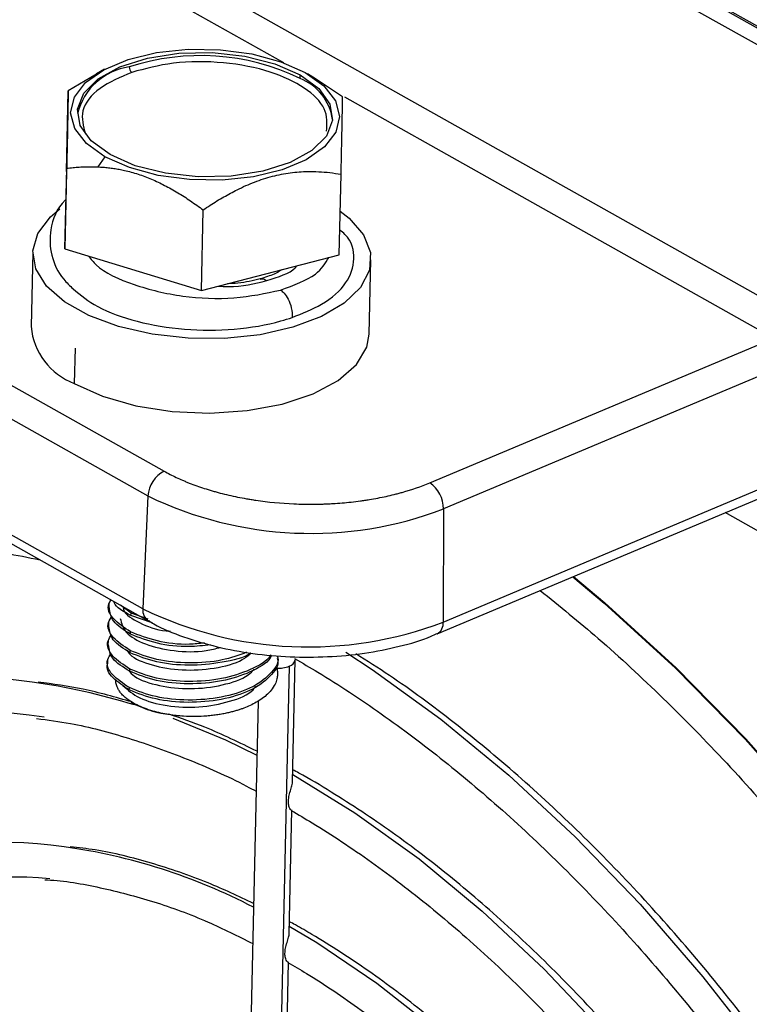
# Model space of a CAD drawing. Header units: millimetres. Extents: x -0.44 to 1.31, y -0.87 to 1.29.
# Tile 77 of 182: x 0.804 to 0.8383, y -0.7198 to -0.6736. Entities that reach past the tile are written whole.
import ezdxf

# ---------------------------------------------------------------- set-up
doc = ezdxf.new("R2010")
doc.units = ezdxf.units.MM

msp = doc.modelspace()

# ---------------------------------------------------------------- linework, layer by layer
at = {"color": 7, "linetype": 'Continuous', "lineweight": 25}
for p, q in [((0.7043021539, -0.5983667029), (0.8745991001, -0.6940608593)), ((0.87476257, -0.6950417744), (0.7040652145, -0.5991226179)), ((0.7376222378, -0.6297345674), (0.8401838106, -0.6873665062)), ((0.7200146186, -0.6437761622), (0.8107740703, -0.694776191)), ((0.7192511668, -0.6449388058), (0.8100106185, -0.6959388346)), ((0.8097741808, -0.7012465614), (0.7190147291, -0.6502465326)), ((0.7192693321, -0.6508053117), (0.8100287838, -0.7018053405)), ((0.8075974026, -0.676118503), (0.8062638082, -0.6769099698)), ((0.807976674, -0.6758965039), (0.8075883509, -0.6761029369)), ((0.8171600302, -0.6763247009), (0.8171639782, -0.6761501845)), ((0.8178907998, -0.6763378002), (0.8175090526, -0.6761121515)), ((0.819160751, -0.6771900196), (0.8178848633, -0.6763469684)), ((0.806178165, -0.6806956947), (0.8062638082, -0.6769099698)), ((0.8079925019, -0.680006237), (0.8076517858, -0.6804790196)), ((0.8061098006, -0.6843301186), (0.8061954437, -0.6805443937)), ((0.806178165, -0.6806956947), (0.8061098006, -0.6843301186)), ((0.8190067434, -0.6846101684), (0.8190923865, -0.6808244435)), ((0.8125240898, -0.6862873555), (0.8126097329, -0.6825016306)), ((0.8045987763, -0.6844937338), (0.8045198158, -0.6879840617)), ((0.8061098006, -0.6843301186), (0.8125240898, -0.6862873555)), ((0.8125240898, -0.6862873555), (0.8190067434, -0.6846101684)), ((0.8204157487, -0.6883436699), (0.8204947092, -0.6848533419)), ((0.8232582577, -0.6953243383), (0.8394203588, -0.6885291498)), ((0.8065866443, -0.6889943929), (0.806549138, -0.6906522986)), ((0.8400302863, -0.6897697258), (0.8239061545, -0.6965489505)), ((0.8238925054, -0.7018664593), (0.8398989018, -0.6951367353)), ((0.8236127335, -0.7024132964), (0.8396602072, -0.6956663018)), ((0.8100106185, -0.6959388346), (0.8097741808, -0.7012465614)), ((0.8239061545, -0.6965489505), (0.8238925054, -0.7018664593)), ((0.8634578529, -0.7115136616), (0.8371409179, -0.696725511)), ((0.8081767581, -0.7009829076), (0.8081719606, -0.7011949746)), ((0.8092175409, -0.7014528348), (0.8087227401, -0.7010714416)), ((0.8092150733, -0.7015619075), (0.8092175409, -0.7014528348)), ((0.8102144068, -0.7018995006), (0.8092150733, -0.7015619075)), ((0.8100262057, -0.7017260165), (0.8092175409, -0.7014528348)), ((0.808157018, -0.7018554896), (0.8081522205, -0.7020675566)), ((0.8091953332, -0.7024344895), (0.8091978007, -0.7023254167)), ((0.8081372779, -0.7027280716), (0.8081324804, -0.7029401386)), ((0.8091755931, -0.7033070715), (0.8091780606, -0.7031979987)), ((0.8081175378, -0.7036006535), (0.8081127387, -0.7038127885)), ((0.8166562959, -0.7039367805), (0.8155430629, -0.7531455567)), ((0.8168090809, -0.7093726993), (0.8169388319, -0.7036372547)), ((0.809155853, -0.7041796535), (0.8091583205, -0.7040705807)), ((0.8091361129, -0.7050522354), (0.8091385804, -0.7049431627)), ((0.815194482, -0.7055784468), (0.8141259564, -0.7528110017)), ((0.8166476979, -0.7165063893), (0.8167791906, -0.7106939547)), ((0.8164862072, -0.7236448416), (0.8166177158, -0.7178317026))]:
    msp.add_line(p, q, dxfattribs=at)
at = {"color": 250, "linetype": 'Continuous', "lineweight": 25}
for p, q in [((0.7044469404, -0.5985412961), (0.8749227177, -0.6943359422)), ((0.8163956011, -0.6755909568), (0.7400611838, -0.6326967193)), ((0.8394203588, -0.6885291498), (0.819267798, -0.6772049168))]:
    msp.add_line(p, q, dxfattribs=at)
at = {"color": 7, "linetype": 'Continuous', "lineweight": 25, "flags": 128}
for points in [[(0.8079925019, -0.680006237), (0.8071199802, -0.6793816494), (0.806571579, -0.678678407), (0.8063791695, -0.6779373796), (0.8065539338, -0.6772016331), (0.8070857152, -0.6765139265), (0.8079436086, -0.6759142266), (0.8090777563, -0.6754373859), (0.8104222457, -0.6751111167), (0.8118989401, -0.6749543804), (0.8134220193, -0.6749762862), (0.8149029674, -0.6751755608), (0.8162557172, -0.6755406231), (0.8174016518, -0.6760502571)], [(0.8082301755, -0.6799063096), (0.8073460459, -0.679259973), (0.8068265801, -0.6785296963), (0.806707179, -0.6777652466), (0.8069959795, -0.67701872), (0.8076733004, -0.6763409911), (0.8086929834, -0.6757782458), (0.8099855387, -0.6753688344), (0.8114628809, -0.6751406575), (0.8130243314, -0.6751092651), (0.8145634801, -0.6752767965), (0.8159754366, -0.6756318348), (0.8171639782, -0.6761501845)], [(0.8174016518, -0.6760502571), (0.8182741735, -0.6766748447), (0.8188225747, -0.6773780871), (0.8190149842, -0.6781191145), (0.8188402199, -0.6788548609), (0.8183084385, -0.6795425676), (0.8174505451, -0.6801422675), (0.8163163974, -0.6806191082), (0.814971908, -0.6809453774), (0.8134952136, -0.6811021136), (0.8119721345, -0.6810802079), (0.8104911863, -0.6808809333), (0.8091384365, -0.680515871), (0.8079925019, -0.680006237)], [(0.8171639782, -0.6761501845), (0.8180481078, -0.6767965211), (0.8185675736, -0.6775267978), (0.8186869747, -0.6782912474), (0.8183981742, -0.679037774), (0.8177208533, -0.679715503), (0.8167011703, -0.6802782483), (0.815408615, -0.6806876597), (0.8139312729, -0.6809158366), (0.8123698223, -0.6809472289), (0.8108306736, -0.6807796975), (0.8094187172, -0.6804246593), (0.8082301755, -0.6799063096)], [(0.8190532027, -0.6825565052), (0.8194675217, -0.6828841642), (0.8201460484, -0.6836668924), (0.8204692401, -0.6844966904), (0.8204219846, -0.6853347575), (0.8200064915, -0.6861419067), (0.8192421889, -0.6868803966), (0.8181648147, -0.6875156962), (0.8168247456, -0.6880180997), (0.8152846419, -0.6883641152), (0.8136165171, -0.6885375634), (0.8118983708, -0.688530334), (0.8102105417, -0.6883427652), (0.8086319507, -0.6879836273), (0.8072364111, -0.6874697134), (0.8060891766, -0.6868250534), (0.8052438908, -0.6860797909), (0.8047400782, -0.6852687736), (0.8046012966, -0.6844299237), (0.8048340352, -0.683602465), (0.8054274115, -0.6828250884), (0.8058785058, -0.6824465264)], [(0.806549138, -0.6906522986), (0.8078780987, -0.6912532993), (0.8094372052, -0.6916993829), (0.8111482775, -0.6919681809), (0.8129255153, -0.6920462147), (0.8146798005, -0.6919295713), (0.8163231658, -0.6916240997), (0.8177732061, -0.6911451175), (0.8189572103, -0.6905166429), (0.8198158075, -0.6897701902), (0.820305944, -0.6889431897), (0.8204157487, -0.6883436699)], [(0.8300173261, -0.6997205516), (0.8314859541, -0.7009571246), (0.8348401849, -0.7040210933), (0.8381164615, -0.7073531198), (0.8412985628, -0.7109367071), (0.8443707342, -0.7147541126), (0.8473177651, -0.7187864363), (0.8501250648, -0.7230137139), (0.8527787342, -0.727415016), (0.8552656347, -0.7319685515), (0.8575734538, -0.7366517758), (0.8596907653, -0.741441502), (0.8616070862, -0.7463140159), (0.8633129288, -0.7512451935), (0.8647998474, -0.7562106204), (0.8660604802, -0.7611857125), (0.8670885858, -0.7661458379), (0.8678790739, -0.7710664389), (0.8684280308, -0.7759231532), (0.8687327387, -0.7806919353), (0.8687916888, -0.7853491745)]]:
    msp.add_lwpolyline(points, dxfattribs=at)
at = {"color": 250, "linetype": 'Continuous', "lineweight": 25, "flags": 128}
for points in [[(0.8299811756, -0.6997357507), (0.8314524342, -0.7009746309), (0.8348062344, -0.7040385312), (0.8380820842, -0.7073704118), (0.8412637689, -0.7109537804), (0.8443355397, -0.7147709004), (0.8472821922, -0.7188028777), (0.8500891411, -0.723029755), (0.8527424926, -0.7274306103), (0.8552291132, -0.7319836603), (0.8575366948, -0.7366663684), (0.8596538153, -0.7414555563), (0.8615699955, -0.7463275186), (0.8632757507, -0.7512581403), (0.8647626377, -0.7562230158), (0.866023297, -0.7611975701), (0.8670514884, -0.7661571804), (0.8678421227, -0.7710772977), (0.8683912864, -0.7759335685), (0.8686962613, -0.7807019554), (0.8687555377, -0.785358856)], [(0.8193095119, -0.7032836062), (0.8205520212, -0.7040964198), (0.8237835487, -0.7064321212), (0.8269702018, -0.7090581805), (0.830094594, -0.7119602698), (0.8331396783, -0.7151225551), (0.8360888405, -0.7185277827), (0.8389259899, -0.7221573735), (0.8416356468, -0.7259915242), (0.8442030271, -0.7300093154), (0.846614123, -0.7341888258), (0.8488557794, -0.7385072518), (0.8509157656, -0.7429410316), (0.8527828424, -0.7474659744), (0.8544468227, -0.7520573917), (0.8558986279, -0.7566902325), (0.8571303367, -0.7613392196), (0.8581352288, -0.765978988), (0.8589078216, -0.7705842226), (0.8594438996, -0.7751297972), (0.8597405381, -0.7795909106), (0.8597961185, -0.7839432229)], [(0.8111886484, -0.7063775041), (0.8136603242, -0.7074044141), (0.8151370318, -0.7081179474)], [(0.816817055, -0.7090202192), (0.819743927, -0.7108229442), (0.822756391, -0.7129895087), (0.8257244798, -0.7154437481), (0.8286298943, -0.7181705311), (0.8314547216, -0.7211530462), (0.8341815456, -0.7243729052), (0.8367935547, -0.7278102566), (0.8392746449, -0.7314439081), (0.8416095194, -0.7352514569), (0.843783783, -0.7392094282), (0.8457840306, -0.7432934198), (0.8475979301, -0.7474782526), (0.8492142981, -0.7517381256), (0.8506231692, -0.7560467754), (0.8518158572, -0.7603776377), (0.8527850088, -0.7647040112), (0.853524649, -0.7689992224), (0.8540302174, -0.77323679), (0.8542985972, -0.7773905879), (0.8543331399, -0.7811941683)], [(0.8166556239, -0.7161560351), (0.8179571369, -0.7169268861), (0.8207674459, -0.7188235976), (0.823540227, -0.7210144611), (0.8262555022, -0.7234836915), (0.8288937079, -0.726213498), (0.8314358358, -0.7291842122), (0.8338635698, -0.73237443), (0.836159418, -0.735761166), (0.8383068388, -0.7393200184), (0.84029036, -0.7430253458), (0.8420956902, -0.7468504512), (0.843709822, -0.7507677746), (0.8451211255, -0.7547490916), (0.8463194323, -0.7587657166), (0.8472961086, -0.76278871), (0.8480441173, -0.7667890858), (0.848558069, -0.7707380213), (0.8488342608, -0.7746070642), (0.8488756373, -0.7781274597)]]:
    msp.add_lwpolyline(points, dxfattribs=at)
at = {"color": 7, "linetype": 'Continuous', "lineweight": 25}
for centre, radius, start, end in [((0.8124744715, -0.6860307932), 0.0107778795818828, 64.2313475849, 108.0503744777), ((0.8095495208, -0.6786917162), 0.0029377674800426, 98.1132606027, 165.9770522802), ((0.8094580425, -0.6757914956), 0.0003232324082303, 178.5564626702, 229.8376321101), ((0.8162503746, -0.6786190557), 0.0024681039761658, 8.5727850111, 68.3728859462), ((0.8076613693, -0.6877005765), 0.0031543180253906, 185.1562500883, 249.353210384), ((0.8114005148, -0.6960195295), 0.0013922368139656, 116.7408220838, 176.6772387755), ((0.8224230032, -0.6965499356), 0.0014831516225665, 0.0380570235, 55.725254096), ((0.8176637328, -0.680179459), 0.017519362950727, 244.0977266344, 290.8740937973), ((0.8175499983, -0.6852345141), 0.0178002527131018, 244.0977266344, 290.8740937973), ((0.8013719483, -0.7259116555), 0.0214582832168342, 81.4149147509, 144.4783766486), ((0.8017937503, -0.7268672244), 0.0208027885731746, 80.7474122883, 142.1738588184), ((0.8033422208, -0.7305860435), 0.0183669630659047, 81.4174318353, 143.7744061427), ((0.8037012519, -0.7314332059), 0.0175897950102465, 84.4395358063, 139.9521459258)]:
    msp.add_arc(centre, radius, start, end, dxfattribs=at)
at = {"color": 250, "linetype": 'Continuous', "lineweight": 25}
for centre, radius, start, end in [((0.8103614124, -0.7013152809), 0.0005912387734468, 173.325443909, 236.9712248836), ((0.823327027, -0.7019205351), 0.0005680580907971, 298.9546292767, 5.462497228), ((0.8161322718, -0.7025749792), 0.001459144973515, 266.8991260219, 291.0468336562), ((0.8165647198, -0.703567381), 0.0003805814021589, 283.9232308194, 349.4206405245), ((0.8007333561, -0.7333536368), 0.0289161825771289, 72.5984359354, 82.3650343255), ((0.8022240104, -0.7398859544), 0.0277310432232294, 62.6241604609, 82.0004592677)]:
    msp.add_arc(centre, radius, start, end, dxfattribs=at)
at = {"color": 7, "linetype": 'Continuous', "lineweight": 25}
for points, knots in [([(0.8184121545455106, -0.6788058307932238), (0.8184330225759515, -0.6784502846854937), (0.8184748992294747, -0.6777367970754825), (0.8174574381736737, -0.6767395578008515), (0.8157954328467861, -0.6759515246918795), (0.8135884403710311, -0.6755187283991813), (0.8112047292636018, -0.6755195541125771), (0.8098838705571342, -0.6758701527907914), (0.809249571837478, -0.6760385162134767)], [0, 0, 0, 0, 0.1613012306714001, 0.3236891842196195, 0.4860771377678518, 0.6618445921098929, 0.8376120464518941, 1, 1, 1, 1]), ([(0.8062638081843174, -0.6769099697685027), (0.8062637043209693, -0.6769253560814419), (0.8062634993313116, -0.6769557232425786), (0.8062629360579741, -0.6770149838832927), (0.806262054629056, -0.6770842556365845), (0.8062608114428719, -0.6771650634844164), (0.8062591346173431, -0.6772677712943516), (0.8062570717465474, -0.6773983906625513), (0.8062531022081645, -0.6776219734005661), (0.8062468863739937, -0.6779674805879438), (0.8062382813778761, -0.6784023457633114), (0.8062307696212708, -0.6787944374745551), (0.806223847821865, -0.6791408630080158), (0.8062158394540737, -0.6795496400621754), (0.8062061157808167, -0.6800276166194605), (0.8061990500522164, -0.6803697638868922), (0.8061954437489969, -0.6805443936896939)], [0, 0, 0, 0, 0.0523592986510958, 0.1033388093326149, 0.1531174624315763, 0.2018971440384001, 0.2499027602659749, 0.3128943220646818, 0.3748634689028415, 0.5005606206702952, 0.6246574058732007, 0.6862440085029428, 0.7487618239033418, 0.829601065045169, 0.9130294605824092, 1, 1, 1, 1]), ([(0.8190923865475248, -0.6808244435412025), (0.8190945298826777, -0.6807189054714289), (0.8190987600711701, -0.680510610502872), (0.8191047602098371, -0.6802110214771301), (0.8191105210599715, -0.6799260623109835), (0.8191160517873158, -0.6796557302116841), (0.819121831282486, -0.6793716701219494), (0.8191275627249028, -0.6790788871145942), (0.81913544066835, -0.6786825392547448), (0.819143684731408, -0.6782473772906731), (0.8191502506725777, -0.6779026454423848), (0.8191539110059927, -0.6776808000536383), (0.8191565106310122, -0.6775254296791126), (0.8191584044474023, -0.6773869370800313), (0.8191599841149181, -0.6772689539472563), (0.8191604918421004, -0.6772166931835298), (0.8191607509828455, -0.6771900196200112)], [0, 0, 0, 0, 0.0523592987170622, 0.1033388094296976, 0.1531174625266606, 0.2018971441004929, 0.2499027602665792, 0.3128943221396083, 0.3748634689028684, 0.5005606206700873, 0.6246574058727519, 0.6862440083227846, 0.7487618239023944, 0.8296010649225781, 0.9130294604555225, 1, 1, 1, 1]), ([(0.8061954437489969, -0.6805443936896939), (0.8062946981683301, -0.680532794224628), (0.8064908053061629, -0.6805098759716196), (0.8067853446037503, -0.6804868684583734), (0.8070761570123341, -0.6804734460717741), (0.8073640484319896, -0.6804695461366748), (0.8075563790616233, -0.6804758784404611), (0.8076517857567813, -0.6804790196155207)], [0, 0, 0, 0, 0.2088498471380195, 0.4126460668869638, 0.6119819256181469, 0.8075214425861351, 1, 1, 1, 1]), ([(0.8076517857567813, -0.6804790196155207), (0.807736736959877, -0.6804835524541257), (0.8079052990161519, -0.6804925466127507), (0.8081586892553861, -0.6805171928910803), (0.8084104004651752, -0.6805503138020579), (0.8086614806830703, -0.6805929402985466), (0.8090398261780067, -0.6806714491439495), (0.809548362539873, -0.6808107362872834), (0.8101780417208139, -0.6810479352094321), (0.8108027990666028, -0.6813418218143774), (0.8114117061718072, -0.6816847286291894), (0.8120177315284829, -0.6820716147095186), (0.8124095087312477, -0.682356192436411), (0.8126097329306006, -0.6825016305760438)], [0, 0, 0, 0, 0.0512472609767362, 0.1016859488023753, 0.1515353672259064, 0.2010275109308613, 0.2504047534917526, 0.3749110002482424, 0.4997734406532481, 0.6223616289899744, 0.7484100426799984, 0.8714208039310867, 1, 1, 1, 1]), ([(0.8126097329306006, -0.6825016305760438), (0.8127182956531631, -0.6824288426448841), (0.8129325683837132, -0.68228517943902), (0.81325441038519, -0.6820826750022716), (0.8135719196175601, -0.6818935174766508), (0.8138864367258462, -0.681718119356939), (0.8142325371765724, -0.6815385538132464), (0.8146108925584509, -0.6813599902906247), (0.8151650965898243, -0.6811304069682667), (0.8158658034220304, -0.6809036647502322), (0.816564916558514, -0.6807677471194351), (0.8171160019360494, -0.68071119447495), (0.8175620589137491, -0.6806915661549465), (0.8180456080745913, -0.6807008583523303), (0.8185695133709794, -0.6807434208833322), (0.8189157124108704, -0.6807970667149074), (0.8190923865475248, -0.6808244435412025)], [0, 0, 0, 0, 0.0522178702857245, 0.1030636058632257, 0.1527145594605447, 0.2013707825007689, 0.2492550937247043, 0.312079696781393, 0.3738834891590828, 0.4996369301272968, 0.6254210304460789, 0.6873911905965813, 0.7503981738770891, 0.8307240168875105, 0.913614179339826, 0.9999999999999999, 0.9999999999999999, 0.9999999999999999, 0.9999999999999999]), ([(0.8061532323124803, -0.6820211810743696), (0.8061446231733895, -0.6820289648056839), (0.8057134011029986, -0.6824188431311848), (0.8053830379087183, -0.6833244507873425), (0.8054085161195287, -0.684642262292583), (0.8058643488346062, -0.6856056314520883), (0.8063457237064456, -0.6860671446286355), (0.8065016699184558, -0.6862166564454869)], [0, 0, 0, 0, 0.0068348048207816, 0.3423476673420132, 0.6070907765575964, 0.8727131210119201, 1, 1, 1, 1]), ([(0.8167885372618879, -0.6875577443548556), (0.8172742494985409, -0.6873618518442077), (0.8183622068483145, -0.6869230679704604), (0.8194373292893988, -0.6859530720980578), (0.8197848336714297, -0.6848106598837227), (0.8196068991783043, -0.6839188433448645), (0.8191162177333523, -0.6835110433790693), (0.8190331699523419, -0.6834420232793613)], [0, 0, 0, 0, 0.2011428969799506, 0.4505443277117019, 0.7001024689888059, 0.949242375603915, 0.9999999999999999, 0.9999999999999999, 0.9999999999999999, 0.9999999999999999]), ([(0.8163013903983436, -0.6853195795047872), (0.816188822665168, -0.6853864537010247), (0.8159222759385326, -0.6855448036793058), (0.8155176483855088, -0.6856721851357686), (0.8152839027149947, -0.685745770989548)], [0, 0, 0, 0, 0.4223189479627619, 0.9999999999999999, 0.9999999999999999, 0.9999999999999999, 0.9999999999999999]), ([(0.815283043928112, -0.6857460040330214), (0.814948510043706, -0.68582717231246), (0.8144735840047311, -0.6859424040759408), (0.8139114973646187, -0.6859647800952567), (0.8137453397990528, -0.6859713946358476)], [0, 0, 0, 0, 0.7043915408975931, 1, 1, 1, 1]), ([(0.806499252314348, -0.6862165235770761), (0.8068512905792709, -0.6865066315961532), (0.807602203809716, -0.6871254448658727), (0.8094709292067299, -0.687791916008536), (0.8117177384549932, -0.6881703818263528), (0.8140992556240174, -0.6881636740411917), (0.8157953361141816, -0.6878746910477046), (0.8166155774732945, -0.687612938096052), (0.8167885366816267, -0.6875577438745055)], [0, 0, 0, 0, 0.1690622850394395, 0.3606173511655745, 0.5545753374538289, 0.7502994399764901, 0.9473471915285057, 0.9999999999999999, 0.9999999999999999, 0.9999999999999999, 0.9999999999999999]), ([(0.816248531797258, -0.6862659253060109), (0.8162977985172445, -0.6862994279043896), (0.8163536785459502, -0.6863467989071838), (0.8164743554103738, -0.6864851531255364), (0.8165394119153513, -0.6865769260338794), (0.8166606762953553, -0.6868110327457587), (0.8167163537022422, -0.6869541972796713), (0.8167874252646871, -0.6872597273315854), (0.8168014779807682, -0.6874204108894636), (0.816788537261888, -0.6875577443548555)], [0, 0, 0, 0, 0.25, 0.25, 0.5, 0.5, 0.75, 0.75, 1, 1, 1, 1]), ([(0.8107740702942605, -0.6947761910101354), (0.810954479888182, -0.6948775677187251), (0.8112377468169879, -0.6950232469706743), (0.81159036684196, -0.695182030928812), (0.8117722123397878, -0.6952586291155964), (0.811851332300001, -0.6952908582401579), (0.8119043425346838, -0.6953122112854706), (0.8119293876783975, -0.6953221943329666), (0.8121846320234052, -0.695422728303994), (0.8125361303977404, -0.6955483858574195), (0.8129657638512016, -0.6956803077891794), (0.8131854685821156, -0.6957425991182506), (0.8132806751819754, -0.6957685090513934), (0.8133443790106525, -0.6957856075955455), (0.8133750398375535, -0.6957937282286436), (0.8136755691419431, -0.6958721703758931), (0.8140844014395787, -0.6959666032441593), (0.814575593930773, -0.6960590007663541), (0.8147891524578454, -0.6960947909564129), (0.8149322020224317, -0.6961178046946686), (0.8150026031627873, -0.6961286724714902), (0.8156655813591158, -0.6962265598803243), (0.8162658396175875, -0.696283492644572), (0.8171794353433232, -0.6963236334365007), (0.8176352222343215, -0.6963321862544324), (0.8181652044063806, -0.6963220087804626), (0.818391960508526, -0.6963133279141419), (0.8185430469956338, -0.6963065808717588), (0.8186202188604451, -0.6963026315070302), (0.8189891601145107, -0.6962814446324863), (0.8194263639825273, -0.696245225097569), (0.8199267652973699, -0.696184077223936), (0.8201745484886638, -0.6961487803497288), (0.8202802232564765, -0.6961326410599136), (0.8203505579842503, -0.6961216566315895), (0.8203871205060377, -0.6961158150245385), (0.8206895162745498, -0.6960664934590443), (0.8210837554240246, -0.6959913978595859), (0.8215280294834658, -0.6958874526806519), (0.8217462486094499, -0.6958313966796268), (0.8218389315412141, -0.695806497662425), (0.8219005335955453, -0.6957897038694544), (0.82193301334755, -0.695780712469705), (0.8224233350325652, -0.6956431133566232), (0.8228554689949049, -0.6954936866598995), (0.8232582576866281, -0.6953243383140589)], [0, 0, 0, 0, 0.0625000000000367, 0.0937500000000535, 0.1093750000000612, 0.117187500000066, 0.117187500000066, 0.1250000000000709, 0.1250000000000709, 0.187500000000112, 0.2187500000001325, 0.2343750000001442, 0.24218750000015, 0.24218750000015, 0.2500000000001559, 0.2500000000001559, 0.3125000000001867, 0.3437500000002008, 0.3593750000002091, 0.3593750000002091, 0.3750000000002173, 0.3750000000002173, 0.5000000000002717, 0.5000000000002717, 0.5625000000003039, 0.5937500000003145, 0.60937500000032, 0.60937500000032, 0.6250000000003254, 0.6250000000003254, 0.6875000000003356, 0.7187500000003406, 0.7343750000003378, 0.7421875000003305, 0.7421875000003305, 0.7500000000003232, 0.7500000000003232, 0.8125000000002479, 0.8437500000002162, 0.8593750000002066, 0.8671875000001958, 0.8671875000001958, 0.8750000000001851, 0.8750000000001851, 1, 1, 1, 1]), ([(0.8015572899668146, -0.6984796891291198), (0.8021340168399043, -0.698515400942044), (0.8032426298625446, -0.6985840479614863), (0.8043900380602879, -0.6988287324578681), (0.8049405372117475, -0.6989461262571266)], [0, 0, 0, 0, 0.5202237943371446, 1, 1, 1, 1]), ([(0.8284540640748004, -0.7003778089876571), (0.8293629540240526, -0.7011156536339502), (0.8313098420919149, -0.702696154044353), (0.8342351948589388, -0.7054168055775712), (0.8372258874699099, -0.7084603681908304), (0.8401373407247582, -0.7117266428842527), (0.8429580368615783, -0.7151934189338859), (0.8456751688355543, -0.7188479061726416), (0.8482768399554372, -0.7226736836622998), (0.8507515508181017, -0.7266542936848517), (0.8530884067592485, -0.7307723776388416), (0.8552771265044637, -0.7350100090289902), (0.8573080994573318, -0.739348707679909), (0.8591724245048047, -0.7437695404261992), (0.8608619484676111, -0.7482531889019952), (0.8623692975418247, -0.7527800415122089), (0.8636879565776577, -0.7573303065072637), (0.8648121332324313, -0.7618840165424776), (0.86573741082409, -0.7664214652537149), (0.8664584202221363, -0.7709219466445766), (0.86697763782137, -0.7753688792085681), (0.867272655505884, -0.7797311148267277), (0.8673832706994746, -0.7829967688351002), (0.8673275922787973, -0.7847626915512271), (0.8673155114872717, -0.7851458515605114)], [0, 0, 0, 0, 0.0413672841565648, 0.0886108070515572, 0.1358602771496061, 0.1831170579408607, 0.2303815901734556, 0.2776536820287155, 0.3249327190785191, 0.3722178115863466, 0.4195078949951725, 0.4668017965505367, 0.5140982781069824, 0.561396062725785, 0.608693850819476, 0.6559899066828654, 0.7032829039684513, 0.7505715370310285, 0.7978545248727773, 0.8451306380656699, 0.8923987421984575, 0.9396578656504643, 0.9869073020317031, 1, 1, 1, 1]), ([(0.8091978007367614, -0.7023254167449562), (0.8089032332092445, -0.7021307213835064), (0.8083098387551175, -0.7017385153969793), (0.808057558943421, -0.7011710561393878), (0.8082440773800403, -0.7008849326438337), (0.808283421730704, -0.7008245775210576)], [0, 0, 0, 0, 0.437510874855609, 0.8813480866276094, 1, 1, 1, 1]), ([(0.8091953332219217, -0.7024344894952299), (0.808881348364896, -0.7022385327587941), (0.8082835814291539, -0.7018654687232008), (0.8082283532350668, -0.7014097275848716), (0.8082021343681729, -0.7011933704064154)], [0, 0, 0, 0, 0.5252630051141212, 1, 1, 1, 1]), ([(0.8092150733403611, -0.7015619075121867), (0.8088633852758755, -0.7013716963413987), (0.8084820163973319, -0.701165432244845), (0.8084096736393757, -0.7009120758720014), (0.8084040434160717, -0.7008923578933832)], [0, 0, 0, 0, 0.9221729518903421, 1, 1, 1, 1]), ([(0.808848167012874, -0.7011419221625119), (0.8088532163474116, -0.7011956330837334), (0.808879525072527, -0.701475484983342), (0.8095881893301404, -0.7019089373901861), (0.8104327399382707, -0.7022571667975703), (0.8110064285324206, -0.702285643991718), (0.8110755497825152, -0.7022890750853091)], [0, 0, 0, 0, 0.0993993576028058, 0.5179039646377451, 0.9419143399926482, 1, 1, 1, 1]), ([(0.80917806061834, -0.7031979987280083), (0.8088814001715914, -0.7030030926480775), (0.8082837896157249, -0.702610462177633), (0.8080390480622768, -0.7020043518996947), (0.8082603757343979, -0.7016823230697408), (0.8083270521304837, -0.7015853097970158)], [0, 0, 0, 0, 0.4078578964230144, 0.8216133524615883, 1, 1, 1, 1]), ([(0.8087103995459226, -0.701696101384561), (0.8087644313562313, -0.7019202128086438), (0.808873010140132, -0.7023705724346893), (0.8098417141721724, -0.702939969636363), (0.8111942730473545, -0.7032456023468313), (0.8125218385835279, -0.7032914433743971), (0.813199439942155, -0.7031126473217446), (0.8134218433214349, -0.7030539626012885)], [0, 0, 0, 0, 0.2202010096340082, 0.4425015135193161, 0.6684412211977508, 0.89117525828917, 0.9999999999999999, 0.9999999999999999, 0.9999999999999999, 0.9999999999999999]), ([(0.8091755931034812, -0.7033070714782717), (0.8088616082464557, -0.703111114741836), (0.8082638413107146, -0.7027380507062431), (0.8082086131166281, -0.7022823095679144), (0.8081823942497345, -0.7020659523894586)], [0, 0, 0, 0, 0.5252630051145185, 1, 1, 1, 1]), ([(0.810047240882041, -0.7017950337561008), (0.8101271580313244, -0.7018463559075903), (0.810597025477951, -0.7021481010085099), (0.8116709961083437, -0.7025728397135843), (0.8132310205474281, -0.7030496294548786), (0.8149296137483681, -0.7033631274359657), (0.8166901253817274, -0.703521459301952), (0.8184649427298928, -0.7035168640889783), (0.8202056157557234, -0.7033544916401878), (0.8218392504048, -0.7030214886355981), (0.822984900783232, -0.7026985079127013), (0.8235064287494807, -0.7024450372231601), (0.8235957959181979, -0.7024016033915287)], [0, 0, 0, 0, 0.0245982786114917, 0.1446239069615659, 0.2640670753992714, 0.3827895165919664, 0.5010445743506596, 0.6191423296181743, 0.7373660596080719, 0.8559686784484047, 0.9753193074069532, 1, 1, 1, 1]), ([(0.8091583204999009, -0.7040705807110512), (0.8088616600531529, -0.7038756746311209), (0.8082640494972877, -0.7034830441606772), (0.8080193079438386, -0.7028769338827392), (0.8082406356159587, -0.7025549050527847), (0.8083073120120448, -0.7024578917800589)], [0, 0, 0, 0, 0.4078578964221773, 0.8216133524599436, 1, 1, 1, 1]), ([(0.812948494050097, -0.7029312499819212), (0.8126196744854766, -0.7029711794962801), (0.8117816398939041, -0.7030729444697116), (0.8103800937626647, -0.7029048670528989), (0.8095921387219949, -0.7025920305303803), (0.8091953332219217, -0.7024344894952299)], [0, 0, 0, 0, 0.2427406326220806, 0.6186525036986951, 1, 1, 1, 1]), ([(0.8126667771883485, -0.7028474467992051), (0.8124320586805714, -0.7028745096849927), (0.811687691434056, -0.7029603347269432), (0.8103821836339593, -0.7027931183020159), (0.8095944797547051, -0.7024820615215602), (0.8091978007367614, -0.7023254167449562)], [0, 0, 0, 0, 0.1860799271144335, 0.5901187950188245, 1, 1, 1, 1]), ([(0.8091558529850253, -0.7041796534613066), (0.8088418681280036, -0.7039836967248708), (0.8082441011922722, -0.7036106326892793), (0.8081888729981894, -0.7031548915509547), (0.8081626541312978, -0.7029385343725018)], [0, 0, 0, 0, 0.5252630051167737, 1, 1, 1, 1]), ([(0.8091385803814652, -0.7049431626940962), (0.8088419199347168, -0.704748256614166), (0.8082443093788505, -0.7043556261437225), (0.8079995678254, -0.7037495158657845), (0.8082208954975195, -0.7034274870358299), (0.8082875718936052, -0.7033304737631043)], [0, 0, 0, 0, 0.4078578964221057, 0.8216133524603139, 1, 1, 1, 1]), ([(0.8090389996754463, -0.7032017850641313), (0.8090788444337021, -0.703265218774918), (0.8092560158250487, -0.7035472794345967), (0.8101787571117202, -0.703918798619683), (0.8116009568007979, -0.7041676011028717), (0.8131439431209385, -0.7040702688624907), (0.8143368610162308, -0.703762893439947), (0.8147351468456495, -0.7034303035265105), (0.8148637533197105, -0.7033229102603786)], [0, 0, 0, 0, 0.0606963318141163, 0.2698887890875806, 0.4804715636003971, 0.6909995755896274, 0.9002237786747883, 0.9999999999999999, 0.9999999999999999, 0.9999999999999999, 0.9999999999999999]), ([(0.816090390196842, -0.7035589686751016), (0.8160995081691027, -0.7035887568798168), (0.8161910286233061, -0.7038877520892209), (0.8157821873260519, -0.7044551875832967), (0.8148742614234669, -0.7051188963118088), (0.8134786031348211, -0.7055484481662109), (0.8119064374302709, -0.705686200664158), (0.8103234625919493, -0.705529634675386), (0.8095337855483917, -0.7052121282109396), (0.8091361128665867, -0.7050522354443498)], [0, 0, 0, 0, 0.0179803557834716, 0.1804754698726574, 0.3453202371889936, 0.5078153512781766, 0.6726601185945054, 0.8351552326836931, 1, 1, 1, 1]), ([(0.8160928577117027, -0.7034498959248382), (0.8161019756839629, -0.7034796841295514), (0.8161934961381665, -0.7037786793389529), (0.8157846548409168, -0.7043461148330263), (0.8148767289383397, -0.7050098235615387), (0.8134810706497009, -0.7054393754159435), (0.8119089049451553, -0.7055771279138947), (0.8103259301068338, -0.7054205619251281), (0.8095362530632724, -0.7051030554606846), (0.8091385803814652, -0.7049431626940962)], [0, 0, 0, 0, 0.0179803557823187, 0.1804754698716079, 0.345320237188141, 0.5078153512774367, 0.6726601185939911, 0.8351552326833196, 1, 1, 1, 1]), ([(0.8158103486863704, -0.7034342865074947), (0.815792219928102, -0.703475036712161), (0.8156557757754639, -0.7037817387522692), (0.8148495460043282, -0.704240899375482), (0.8135103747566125, -0.7046773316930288), (0.8119230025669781, -0.7048132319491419), (0.8103440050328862, -0.7046571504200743), (0.809553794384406, -0.7043395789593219), (0.8091558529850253, -0.7041796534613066)], [0, 0, 0, 0, 0.0298990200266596, 0.2250317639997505, 0.417383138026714, 0.6125158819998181, 0.8048672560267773, 1, 1, 1, 1]), ([(0.815770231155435, -0.7034117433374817), (0.8157647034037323, -0.7034233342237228), (0.8156330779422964, -0.7036993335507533), (0.8148449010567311, -0.7041304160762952), (0.8135147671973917, -0.7045686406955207), (0.8119249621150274, -0.7047040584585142), (0.8103466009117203, -0.7045481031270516), (0.8095563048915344, -0.7042305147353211), (0.8091583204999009, -0.7040705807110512)], [0, 0, 0, 0, 0.0087406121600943, 0.2081293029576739, 0.4046759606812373, 0.6040646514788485, 0.8006113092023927, 1, 1, 1, 1]), ([(0.8148513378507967, -0.7033205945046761), (0.8148435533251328, -0.7033260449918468), (0.81452771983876, -0.7035471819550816), (0.8134858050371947, -0.7037879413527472), (0.8119544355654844, -0.703945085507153), (0.8103607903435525, -0.7037834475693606), (0.8095725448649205, -0.7034666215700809), (0.8091755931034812, -0.7033070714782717)], [0, 0, 0, 0, 0.0062331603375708, 0.252891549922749, 0.5031165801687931, 0.749774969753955, 0.9999999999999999, 0.9999999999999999, 0.9999999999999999, 0.9999999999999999]), ([(0.8146522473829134, -0.7032834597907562), (0.8142809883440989, -0.7034194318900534), (0.8134750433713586, -0.7037146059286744), (0.8119416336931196, -0.703827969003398), (0.8103671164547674, -0.7036764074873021), (0.8095763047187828, -0.7033582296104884), (0.80917806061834, -0.7031979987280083)], [0, 0, 0, 0, 0.2224278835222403, 0.4828559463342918, 0.7395719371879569, 1, 1, 1, 1]), ([(0.8169055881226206, -0.7035808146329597), (0.8172710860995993, -0.7037922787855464), (0.8186325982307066, -0.7045800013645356), (0.8209849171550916, -0.7061405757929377), (0.8239418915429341, -0.7083548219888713), (0.8268593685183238, -0.7108266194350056), (0.8297226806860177, -0.713535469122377), (0.8325176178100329, -0.7164706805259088), (0.8352302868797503, -0.7196174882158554), (0.8378471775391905, -0.7229607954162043), (0.8403552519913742, -0.7264842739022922), (0.8427420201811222, -0.730170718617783), (0.8449956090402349, -0.7340020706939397), (0.847104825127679, -0.7379595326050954), (0.8490592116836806, -0.7420236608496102), (0.8508491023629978, -0.7461744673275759), (0.8524656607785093, -0.7503915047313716), (0.8539009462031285, -0.7546539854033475), (0.8551479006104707, -0.7589408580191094), (0.8562005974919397, -0.763231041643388), (0.8570534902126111, -0.7675030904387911), (0.8577043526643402, -0.7717369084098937), (0.8581434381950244, -0.7759078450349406), (0.8583840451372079, -0.7798456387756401), (0.8583741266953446, -0.7823330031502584), (0.8583694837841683, -0.7834973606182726)], [0, 0, 0, 0, 0.0164806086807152, 0.0613917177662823, 0.1063090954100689, 0.1512261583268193, 0.1961474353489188, 0.2410758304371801, 0.2860126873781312, 0.330958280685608, 0.3759121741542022, 0.4208734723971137, 0.4658409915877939, 0.5108133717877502, 0.5557891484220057, 0.6007667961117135, 0.6457447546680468, 0.6907210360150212, 0.7356939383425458, 0.7806618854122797, 0.8256233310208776, 0.870576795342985, 0.9155209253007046, 0.9604545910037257, 1, 1, 1, 1]), ([(0.8600459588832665, -0.7841898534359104), (0.8600612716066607, -0.7837989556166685), (0.8601284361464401, -0.7820844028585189), (0.8600326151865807, -0.77893028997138), (0.8597542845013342, -0.7747495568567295), (0.8592495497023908, -0.7704888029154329), (0.8585411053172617, -0.7661794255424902), (0.8576271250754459, -0.7618388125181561), (0.8565135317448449, -0.75748829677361), (0.8552053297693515, -0.7531482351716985), (0.8537088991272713, -0.7488392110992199), (0.8520313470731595, -0.7445815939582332), (0.8501806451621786, -0.7403955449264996), (0.8481655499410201, -0.7363008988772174), (0.8459955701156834, -0.7323170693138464), (0.8436809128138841, -0.7284629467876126), (0.8412324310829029, -0.7247568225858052), (0.8386615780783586, -0.7212162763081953), (0.8359803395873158, -0.7178582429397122), (0.8332012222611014, -0.7146984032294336), (0.8303370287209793, -0.7117531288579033), (0.8274014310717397, -0.7090319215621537), (0.8244065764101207, -0.7065653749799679), (0.8218609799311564, -0.704665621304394), (0.8203092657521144, -0.7036954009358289), (0.819780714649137, -0.703364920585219)], [0, 0, 0, 0, 0.0135453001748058, 0.0594122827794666, 0.1052712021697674, 0.1511216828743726, 0.1969640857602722, 0.2427992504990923, 0.2886283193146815, 0.3344526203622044, 0.380273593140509, 0.4260927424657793, 0.471911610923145, 0.5177315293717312, 0.5635537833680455, 0.6093799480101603, 0.6552115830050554, 0.7010502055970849, 0.7468972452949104, 0.7927539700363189, 0.838621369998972, 0.8844999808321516, 0.9303896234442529, 0.9762890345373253, 1, 1, 1, 1]), ([(0.8091361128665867, -0.7050522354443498), (0.8088628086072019, -0.7048724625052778), (0.8083113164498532, -0.7045097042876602), (0.8080253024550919, -0.7040428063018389), (0.8081176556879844, -0.703820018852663), (0.8081203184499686, -0.7038135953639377)], [0, 0, 0, 0, 0.4882603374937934, 0.9852453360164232, 1, 1, 1, 1]), ([(0.8160493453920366, -0.7039516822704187), (0.8160587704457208, -0.7039843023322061), (0.8160775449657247, -0.7040492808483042), (0.8160943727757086, -0.7041466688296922), (0.8161029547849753, -0.7042431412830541), (0.8161027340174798, -0.7043384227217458), (0.8160942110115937, -0.704432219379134), (0.8160677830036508, -0.7045793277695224), (0.8159921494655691, -0.704795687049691), (0.8158242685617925, -0.7050579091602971), (0.8155900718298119, -0.7053008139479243), (0.8153289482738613, -0.7055031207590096), (0.8150456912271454, -0.7056742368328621), (0.8147546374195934, -0.7058176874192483), (0.8145484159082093, -0.7058964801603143), (0.8144497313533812, -0.7059341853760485)], [0, 0, 0, 0, 0.042846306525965, 0.0853489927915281, 0.1274577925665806, 0.1691251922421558, 0.2103066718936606, 0.2509608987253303, 0.3640606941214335, 0.5008327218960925, 0.6163203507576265, 0.7240015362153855, 0.8237464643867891, 0.9156562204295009, 1, 1, 1, 1]), ([(0.8090923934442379, -0.7041307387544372), (0.8091783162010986, -0.7042282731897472), (0.809452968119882, -0.7045400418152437), (0.8105163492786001, -0.7048853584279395), (0.8120107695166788, -0.7050512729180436), (0.8135206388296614, -0.704861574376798), (0.8146132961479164, -0.7045011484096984), (0.8149195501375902, -0.7041669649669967), (0.8150071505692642, -0.7040713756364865)], [0, 0, 0, 0, 0.0941481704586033, 0.3009444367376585, 0.5058298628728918, 0.7136218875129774, 0.9180848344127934, 1, 1, 1, 1]), ([(0.8092582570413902, -0.7056200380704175), (0.8084911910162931, -0.7053989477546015), (0.8070053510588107, -0.7049706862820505), (0.8055517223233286, -0.7047765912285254), (0.8048485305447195, -0.7046826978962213)], [0, 0, 0, 0, 0.5162507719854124, 1, 1, 1, 1]), ([(0.8084905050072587, -0.7045697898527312), (0.8084883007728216, -0.7045836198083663), (0.8084658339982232, -0.704724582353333), (0.8085359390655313, -0.7048653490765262), (0.8085991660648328, -0.7049923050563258)], [0, 0, 0, 0, 0.0981108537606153, 1, 1, 1, 1]), ([(0.8088399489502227, -0.704849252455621), (0.8090688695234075, -0.7050550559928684), (0.8095302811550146, -0.7054698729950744), (0.8108739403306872, -0.7058346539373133), (0.8124253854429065, -0.7059079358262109), (0.8138744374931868, -0.705629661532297), (0.8148367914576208, -0.7052403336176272), (0.8150486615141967, -0.704932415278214), (0.8150894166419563, -0.7048731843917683)], [0, 0, 0, 0, 0.1897878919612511, 0.3825359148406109, 0.5721084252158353, 0.7646960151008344, 0.9547371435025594, 1, 1, 1, 1]), ([(0.8144497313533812, -0.7059341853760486), (0.8143989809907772, -0.7059519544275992), (0.8142943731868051, -0.7059885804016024), (0.8141260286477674, -0.7060401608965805), (0.8139427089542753, -0.706090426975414), (0.8137432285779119, -0.7061381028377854), (0.813527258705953, -0.7061822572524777), (0.8132945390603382, -0.7062217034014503), (0.8130451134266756, -0.7062551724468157), (0.8125124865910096, -0.7063076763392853), (0.8118097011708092, -0.7063136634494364), (0.8109513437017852, -0.7062190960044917), (0.8101855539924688, -0.7060501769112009), (0.8095571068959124, -0.7058082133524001), (0.8091574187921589, -0.7055721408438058), (0.8089350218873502, -0.7054016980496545), (0.8087891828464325, -0.7052616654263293), (0.8086757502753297, -0.7051244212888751), (0.8086236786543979, -0.7050345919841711), (0.8085991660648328, -0.7049923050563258)], [0, 0, 0, 0, 0.0255845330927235, 0.0527354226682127, 0.0815036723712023, 0.1119347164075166, 0.1440662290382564, 0.1779256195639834, 0.2135272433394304, 0.2508693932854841, 0.4027028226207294, 0.5003859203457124, 0.614666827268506, 0.7495319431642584, 0.8295181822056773, 0.8746164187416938, 0.921227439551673, 0.9629180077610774, 0.9999999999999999, 0.9999999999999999, 0.9999999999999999, 0.9999999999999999]), ([(0.8092033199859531, -0.7056253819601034), (0.8093452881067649, -0.7056980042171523), (0.8097585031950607, -0.7059093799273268), (0.8105390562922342, -0.7061581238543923), (0.8112194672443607, -0.7062352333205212), (0.8115292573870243, -0.7062703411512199)], [0, 0, 0, 0, 0.2218453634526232, 0.6457072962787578, 1, 1, 1, 1]), ([(0.8151410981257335, -0.7079382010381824), (0.8143239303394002, -0.707537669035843), (0.8129395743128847, -0.7068591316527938), (0.8115632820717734, -0.7063882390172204), (0.8109993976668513, -0.7061953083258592)], [0, 0, 0, 0, 0.590287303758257, 0.9999999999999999, 0.9999999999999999, 0.9999999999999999, 0.9999999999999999]), ([(0.8047788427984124, -0.706396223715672), (0.8053073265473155, -0.7064654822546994), (0.8067227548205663, -0.706650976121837), (0.8090912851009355, -0.7072804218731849), (0.8118565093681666, -0.7082641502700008), (0.8138667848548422, -0.7091518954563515), (0.8149483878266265, -0.7097334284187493), (0.8150986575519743, -0.7098142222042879)], [0, 0, 0, 0, 0.1588590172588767, 0.425469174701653, 0.6915051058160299, 0.9571400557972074, 1, 1, 1, 1]), ([(0.8545863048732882, -0.7811220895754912), (0.8546056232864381, -0.7803143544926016), (0.8546548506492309, -0.7782560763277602), (0.8544920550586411, -0.7748253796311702), (0.8541279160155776, -0.7708711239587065), (0.8535456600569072, -0.7668520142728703), (0.8527596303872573, -0.762795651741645), (0.8517713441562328, -0.7587223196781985), (0.8505870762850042, -0.754654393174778), (0.8492131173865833, -0.7506136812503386), (0.8476570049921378, -0.7466219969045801), (0.8459271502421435, -0.7427008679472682), (0.8440328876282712, -0.7388714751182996), (0.8419843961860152, -0.7351545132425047), (0.8397926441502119, -0.7315700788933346), (0.837469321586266, -0.7281375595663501), (0.8350267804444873, -0.7248755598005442), (0.8324779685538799, -0.7218017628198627), (0.8298363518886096, -0.7189330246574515), (0.8271158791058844, -0.7162846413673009), (0.8243307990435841, -0.713872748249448), (0.8214960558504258, -0.7117050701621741), (0.8190789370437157, -0.710113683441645), (0.8175178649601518, -0.7091768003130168), (0.8169163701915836, -0.7088564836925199), (0.8168218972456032, -0.7088061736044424)], [0, 0, 0, 0, 0.0303775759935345, 0.0774084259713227, 0.1244290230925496, 0.1714393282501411, 0.2184401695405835, 0.2654329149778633, 0.3124192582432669, 0.3594010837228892, 0.4063803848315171, 0.4533592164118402, 0.5003393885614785, 0.5473225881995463, 0.5943109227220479, 0.6413064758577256, 0.6883112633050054, 0.73532715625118, 0.7823557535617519, 0.8293981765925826, 0.8764547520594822, 0.9235245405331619, 0.9706046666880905, 0.9953830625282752, 1, 1, 1, 1]), ([(0.816746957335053, -0.7107045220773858), (0.8167431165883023, -0.7107043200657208), (0.8167275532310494, -0.7107035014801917), (0.8166730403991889, -0.7106260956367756), (0.8166221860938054, -0.7104775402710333), (0.8166056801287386, -0.7102599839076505), (0.8166467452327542, -0.7100012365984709), (0.8167261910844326, -0.709736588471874), (0.8167977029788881, -0.7095184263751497), (0.8168019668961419, -0.7094130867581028), (0.8168036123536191, -0.7093724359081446)], [0, 0, 0, 0, 0.0407092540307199, 0.1649608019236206, 0.297834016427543, 0.4468514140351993, 0.6047325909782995, 0.7623740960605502, 0.9082995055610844, 1, 1, 1, 1]), ([(0.8167410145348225, -0.7107155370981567), (0.8170725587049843, -0.7109077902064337), (0.8183337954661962, -0.7116391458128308), (0.8205197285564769, -0.713105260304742), (0.82327690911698, -0.7152060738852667), (0.8259925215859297, -0.7175626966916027), (0.8286508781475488, -0.7201532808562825), (0.8312368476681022, -0.7229659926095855), (0.8337356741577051, -0.7259846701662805), (0.8361330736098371, -0.7291927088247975), (0.8384153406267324, -0.7325721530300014), (0.840569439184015, -0.7361040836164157), (0.8425830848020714, -0.7397686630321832), (0.8444448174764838, -0.7435452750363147), (0.8461440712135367, -0.7474126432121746), (0.8476712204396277, -0.7513489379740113), (0.8490176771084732, -0.755331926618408), (0.8501758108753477, -0.7593390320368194), (0.8511395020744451, -0.7633477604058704), (0.8519022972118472, -0.767334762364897), (0.8524644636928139, -0.7712799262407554), (0.8528068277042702, -0.7751517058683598), (0.852952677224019, -0.778210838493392), (0.8529097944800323, -0.7799301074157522), (0.8528973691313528, -0.7804282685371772)], [0, 0, 0, 0, 0.0171575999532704, 0.065269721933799, 0.1133899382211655, 0.1615101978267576, 0.2096366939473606, 0.2577729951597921, 0.3059205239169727, 0.3540792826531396, 0.4022483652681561, 0.4504263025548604, 0.4986112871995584, 0.5468013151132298, 0.5949942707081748, 0.6431879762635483, 0.6913797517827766, 0.7395671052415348, 0.7877478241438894, 0.8359197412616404, 0.8840807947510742, 0.9322291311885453, 0.9803632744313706, 1, 1, 1, 1]), ([(0.8149793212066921, -0.7150893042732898), (0.8142675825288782, -0.7147519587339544), (0.8126609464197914, -0.7139904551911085), (0.8101735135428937, -0.7131646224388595), (0.8080051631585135, -0.71260328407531), (0.8067517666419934, -0.7124663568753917), (0.8063609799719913, -0.712423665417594)], [0, 0, 0, 0, 0.244994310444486, 0.5530354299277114, 0.8606444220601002, 1, 1, 1, 1]), ([(0.8051612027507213, -0.7139750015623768), (0.8052038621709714, -0.7139761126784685), (0.8060448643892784, -0.713998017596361), (0.807753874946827, -0.7143153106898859), (0.8102719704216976, -0.7149575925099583), (0.8126751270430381, -0.7158353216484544), (0.81423634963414, -0.7166153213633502), (0.8149368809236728, -0.7169653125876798)], [0, 0, 0, 0, 0.0138695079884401, 0.2734281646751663, 0.5320813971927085, 0.7900417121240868, 1, 1, 1, 1]), ([(0.8491302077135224, -0.7780560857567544), (0.849144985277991, -0.7776940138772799), (0.8492066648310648, -0.7761827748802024), (0.849098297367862, -0.773407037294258), (0.8488027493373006, -0.7697555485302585), (0.8482816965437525, -0.7660325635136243), (0.8475581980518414, -0.762272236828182), (0.8466318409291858, -0.7584952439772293), (0.8455100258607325, -0.7547260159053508), (0.844199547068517, -0.7509879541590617), (0.8427087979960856, -0.7473045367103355), (0.8410471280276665, -0.743698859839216), (0.8392249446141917, -0.7401935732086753), (0.8372536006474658, -0.7368107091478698), (0.8351453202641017, -0.7335715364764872), (0.832913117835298, -0.7304964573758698), (0.8305707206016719, -0.7276048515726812), (0.8281324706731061, -0.7249151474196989), (0.825613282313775, -0.7224440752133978), (0.8230284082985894, -0.7202090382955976), (0.8203939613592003, -0.7182189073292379), (0.818355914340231, -0.7169126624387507), (0.8171095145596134, -0.7161799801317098), (0.8167549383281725, -0.7159924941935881), (0.8166604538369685, -0.7159425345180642)], [0, 0, 0, 0, 0.0159917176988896, 0.0667472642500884, 0.1174895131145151, 0.1682179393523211, 0.218933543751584, 0.2696382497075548, 0.3203345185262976, 0.3710251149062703, 0.4217129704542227, 0.4724011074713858, 0.5230918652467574, 0.5737880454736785, 0.6244927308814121, 0.6752089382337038, 0.7259395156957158, 0.7766869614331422, 0.827453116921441, 0.8782386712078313, 0.929042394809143, 0.9798600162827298, 0.9946332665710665, 1, 1, 1, 1]), ([(0.8165877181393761, -0.7178448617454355), (0.8165727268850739, -0.7178341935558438), (0.8165402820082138, -0.717811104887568), (0.816480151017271, -0.7176875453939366), (0.8164453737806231, -0.7174998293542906), (0.816459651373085, -0.717255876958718), (0.8165290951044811, -0.7169875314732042), (0.816607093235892, -0.7167377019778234), (0.8166528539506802, -0.7165766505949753), (0.8166451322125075, -0.7165140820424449), (0.8166441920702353, -0.7165064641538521)], [0, 0, 0, 0, 0.1090560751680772, 0.2360250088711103, 0.3780404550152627, 0.5333599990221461, 0.692216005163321, 0.8453085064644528, 0.9811658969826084, 1, 1, 1, 1]), ([(0.8165819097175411, -0.7178536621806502), (0.8168749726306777, -0.7180240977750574), (0.8180263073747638, -0.7186936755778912), (0.8200312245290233, -0.7200567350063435), (0.8225731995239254, -0.722035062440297), (0.8250710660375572, -0.7242670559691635), (0.8275078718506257, -0.726729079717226), (0.8298673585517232, -0.7294078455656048), (0.8321337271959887, -0.7322853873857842), (0.834291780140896, -0.7353431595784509), (0.8363270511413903, -0.7385611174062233), (0.8382259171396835, -0.7419181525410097), (0.8399756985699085, -0.7453921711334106), (0.8415647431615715, -0.7489602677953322), (0.8429825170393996, -0.7525988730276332), (0.8442196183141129, -0.75628388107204), (0.8452680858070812, -0.7599909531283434), (0.8461205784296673, -0.7636952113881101), (0.8467737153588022, -0.7673732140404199), (0.8472158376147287, -0.7709963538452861), (0.8474575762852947, -0.7743445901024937), (0.8474518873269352, -0.7764261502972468), (0.8474493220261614, -0.7773647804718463)], [0, 0, 0, 0, 0.017798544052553, 0.0699238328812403, 0.1220600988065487, 0.1741971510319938, 0.2263438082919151, 0.278504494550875, 0.3306805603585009, 0.3828714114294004, 0.4350752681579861, 0.4872896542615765, 0.5395116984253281, 0.5917383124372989, 0.6439662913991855, 0.6961917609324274, 0.7484109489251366, 0.8006205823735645, 0.852817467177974, 0.9049986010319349, 0.9571613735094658, 1, 1, 1, 1])]:
    msp.add_open_spline(points, degree=3, knots=knots, dxfattribs=at)
at = {"color": 250, "linetype": 'Continuous', "lineweight": 25}
for points, knots in [([(0.809249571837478, -0.6760385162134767), (0.8087146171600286, -0.6762715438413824), (0.8076006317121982, -0.6767567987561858), (0.8067704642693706, -0.6778223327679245), (0.8069749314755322, -0.6785653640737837), (0.8070734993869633, -0.6789235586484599)], [0, 0, 0, 0, 0.3236402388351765, 0.6739459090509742, 1, 1, 1, 1]), ([(0.8072230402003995, -0.6846698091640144), (0.807331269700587, -0.6848100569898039), (0.8077505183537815, -0.6853533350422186), (0.8093208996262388, -0.6860656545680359), (0.8116002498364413, -0.686622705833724), (0.8141256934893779, -0.6867252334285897), (0.8155396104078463, -0.6864193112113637), (0.8162485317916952, -0.6862659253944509)], [0, 0, 0, 0, 0.0798755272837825, 0.3094138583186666, 0.5405044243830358, 0.7696142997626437, 0.9999999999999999, 0.9999999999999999, 0.9999999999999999, 0.9999999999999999]), ([(0.8162485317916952, -0.6862659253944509), (0.816868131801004, -0.686040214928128), (0.817971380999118, -0.6856383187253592), (0.8183542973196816, -0.6850106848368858), (0.8185221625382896, -0.6847355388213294)], [0, 0, 0, 0, 0.5616138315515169, 1, 1, 1, 1]), ([(0.8155937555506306, -0.6858207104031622), (0.8161389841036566, -0.6856525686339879), (0.8167510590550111, -0.6854638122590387), (0.8169897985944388, -0.6851585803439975), (0.817015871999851, -0.6851252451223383)], [0, 0, 0, 0, 0.8907872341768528, 1, 1, 1, 1]), ([(0.8133136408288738, -0.6860830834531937), (0.8134750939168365, -0.6860930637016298), (0.814304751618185, -0.6861443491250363), (0.8150187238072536, -0.6859650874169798), (0.8155937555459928, -0.6858207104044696)], [0, 0, 0, 0, 0.1946020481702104, 1, 1, 1, 1]), ([(0.8152799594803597, -0.6857550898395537), (0.8153304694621, -0.6857446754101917), (0.8154281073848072, -0.6857245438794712), (0.8155398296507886, -0.6857894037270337), (0.8155937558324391, -0.6858207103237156)], [0, 0, 0, 0, 0.5173192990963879, 1, 1, 1, 1])]:
    msp.add_open_spline(points, degree=3, knots=knots, dxfattribs=at)

doc.saveas('drawing.dxf')
